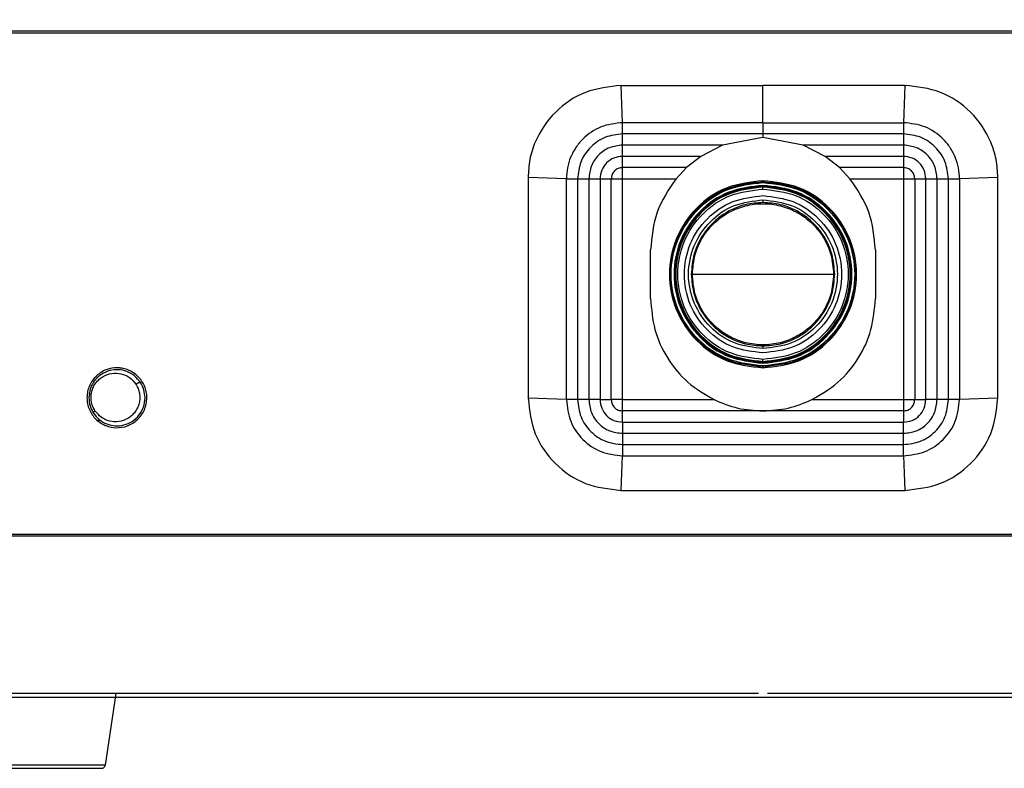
# Model space of a CAD drawing. Header units: millimetres. Extents: x 119 to 1138, y 29 to 774.
# Tile 12 of 53: x 468 to 521, y 318 to 358. Entities that reach past the tile are written whole.
import ezdxf

# ---------------------------------------------------------------- set-up
doc = ezdxf.new("R2010")
doc.units = ezdxf.units.MM
doc.styles.add('SLDTEXTSTYLE0', font='TXT', dxfattribs={"width": 0.7})
doc.dimstyles.new('SLDDIMSTYLE0', dxfattribs={"dimtxt": 9.245947, "dimasz": 3.302, "dimexe": 0, "dimexo": 0.0625, "dimgap": 2.311487, "dimtad": 1, "dimrnd": 1e-09, "dimzin": 4, "dimdsep": 46, "dimtxsty": 'SLDTEXTSTYLE0', "dimsah": 1, "dimcen": 0.09, "dimadec": 0, "dimazin": 1, "dimtfac": 1, "dimtofl": 0, "dimtmove": 0, "dimatfit": 3, "dimfxl": 1, "dimfrac": 2, "dimtolj": 1, "dimtzin": 12, "dimarcsym": 0})
doc.dimstyles.new('SLDDIMSTYLE1', dxfattribs={"dimtxt": 9.245947, "dimasz": 3.302, "dimexe": 0, "dimexo": 0.0625, "dimgap": 2.311487, "dimtad": 1, "dimrnd": 1e-09, "dimzin": 12, "dimdsep": 46, "dimtxsty": 'SLDTEXTSTYLE0', "dimsah": 1, "dimcen": 0.09, "dimadec": 0, "dimazin": 3, "dimtfac": 1, "dimtofl": 0, "dimtmove": 0, "dimatfit": 3, "dimfxl": 1, "dimfrac": 2, "dimtolj": 1, "dimtzin": 12, "dimarcsym": 0})

# ---------------------------------------------------------------- blocks, each defined once
blk = doc.blocks.new('_D')
at = {"color": 7, "linetype": 'Continuous', "lineweight": 0}
for p, q in [((421.077, 322.402), (421.077, 540.538)), ((595.077, 322.402), (595.077, 540.538)), ((421.077, 539.538), (595.077, 539.538))]:
    blk.add_line(p, q, dxfattribs=at)
at = {"color": 7, "linetype": 'Continuous', "lineweight": 18}
for points in [[(421.077, 539.538), (424.379, 539.03), (424.379, 540.046)], [(595.077, 539.538), (591.775, 540.046), (591.775, 539.03)]]:
    blk.add_solid(points, dxfattribs=at)
at = {"color": 7, "linetype": 'Continuous', "lineweight": 18, "insert": (491.575, 551.816), "char_height": 9.525, "attachment_point": 1, "style": 'SLDTEXTSTYLE0'}
blk.add_mtext('174.00', dxfattribs=at)
blk = doc.blocks.new('_D_1')
at = {"color": 7, "linetype": 'Continuous', "lineweight": 0}
for p, q in [((507.077, 514.713), (373.802, 514.713)), ((374.802, 317.602), (374.802, 514.713)), ((435.399, 317.602), (373.802, 317.602))]:
    blk.add_line(p, q, dxfattribs=at)
at = {"color": 7, "linetype": 'Continuous', "lineweight": 18}
for points in [[(374.802, 514.713), (374.294, 511.411), (375.31, 511.411)], [(374.802, 317.602), (375.31, 320.904), (374.294, 320.904)]]:
    blk.add_solid(points, dxfattribs=at)
at = {"color": 7, "linetype": 'Continuous', "lineweight": 18, "insert": (362.523, 394.376), "char_height": 9.525, "attachment_point": 1, "rotation": 90, "style": 'SLDTEXTSTYLE0'}
blk.add_mtext('197.11', dxfattribs=at)

msp = doc.modelspace()

# ---------------------------------------------------------------- linework, layer by layer
at = {"color": 7, "linetype": 'Continuous', "lineweight": 25}
for p, q in [((500.503, 354.094), (508.077, 354.094)), ((500.577, 352.102), (500.503, 354.094)), ((515.651, 354.094), (508.077, 354.094)), ((508.077, 352.102), (508.077, 354.094)), ((515.651, 354.094), (515.577, 352.102)), ((508.077, 352.102), (500.577, 352.102)), ((500.577, 351.502), (500.577, 352.102)), ((508.077, 352.102), (515.577, 352.102)), ((508.077, 352.102), (508.077, 351.502)), ((515.577, 352.102), (515.577, 351.502)), ((508.077, 351.502), (500.577, 351.502)), ((500.577, 350.902), (500.577, 351.502)), ((508.077, 351.302), (505.923, 350.902)), ((515.577, 351.502), (508.077, 351.502)), ((508.077, 351.502), (508.077, 351.302)), ((510.231, 350.902), (508.077, 351.302)), ((515.577, 351.502), (515.577, 350.902)), ((505.923, 350.902), (500.577, 350.902)), ((500.577, 350.302), (500.577, 350.902)), ((505.923, 350.902), (504.76, 350.302)), ((515.577, 350.902), (510.231, 350.902)), ((511.394, 350.302), (510.231, 350.902)), ((515.577, 350.902), (515.577, 350.302)), ((504.76, 350.302), (500.577, 350.302)), ((500.577, 349.702), (500.577, 350.302)), ((504.76, 350.302), (503.998, 349.702)), ((515.577, 350.302), (511.394, 350.302)), ((512.156, 349.702), (511.394, 350.302)), ((515.577, 350.302), (515.577, 349.702)), ((503.998, 349.702), (500.577, 349.702)), ((500.577, 349.102), (500.577, 349.702)), ((503.998, 349.702), (503.434, 349.102)), ((515.577, 349.702), (512.156, 349.702)), ((512.72, 349.102), (512.156, 349.702)), ((515.577, 349.702), (515.577, 349.102)), ((495.534, 349.174), (495.536, 337.374)), ((497.577, 349.102), (495.534, 349.174)), ((520.62, 349.174), (518.577, 349.102)), ((520.618, 337.374), (520.62, 349.174)), ((497.577, 337.302), (497.577, 349.102)), ((497.577, 349.102), (498.177, 349.102)), ((498.177, 349.102), (498.177, 337.302)), ((498.177, 349.102), (498.777, 349.102)), ((498.777, 349.102), (498.777, 337.302)), ((498.777, 349.102), (499.377, 349.102)), ((499.377, 349.102), (499.377, 337.302)), ((499.377, 349.102), (499.977, 349.102)), ((499.977, 337.302), (499.977, 349.102)), ((499.977, 349.102), (500.577, 349.102)), ((500.577, 337.302), (500.577, 349.102)), ((500.577, 349.102), (503.434, 349.102)), ((508.077, 348.96), (508.077, 348.902)), ((508.077, 348.753), (508.077, 348.703)), ((508.077, 348.552), (508.077, 348.658)), ((512.72, 349.102), (515.577, 349.102)), ((515.577, 349.102), (516.177, 349.102)), ((515.577, 349.102), (515.577, 337.302)), ((516.177, 349.102), (516.777, 349.102)), ((516.177, 349.102), (516.177, 337.302)), ((516.777, 349.102), (517.377, 349.102)), ((516.777, 337.302), (516.777, 349.102)), ((517.377, 349.102), (517.977, 349.102)), ((517.377, 337.302), (517.377, 349.102)), ((517.977, 337.302), (517.977, 349.102)), ((517.977, 349.102), (518.577, 349.102)), ((518.577, 349.102), (518.577, 337.302)), ((508.077, 347.976), (508.077, 347.833)), ((502.077, 342.702), (502.077, 345.302)), ((514.077, 345.302), (514.077, 342.702)), ((504.246, 344.002), (504.305, 344.002)), ((511.849, 344.002), (511.908, 344.002)), ((508.077, 340.171), (508.077, 340.028)), ((508.077, 339.346), (508.077, 339.452)), ((508.077, 339.301), (508.077, 339.251)), ((508.077, 339.102), (508.077, 339.044)), ((497.577, 337.302), (495.536, 337.374)), ((498.177, 337.302), (497.577, 337.302)), ((498.777, 337.302), (498.177, 337.302)), ((499.377, 337.302), (498.777, 337.302)), ((499.377, 337.302), (499.977, 337.302)), ((500.577, 337.302), (499.977, 337.302)), ((500.577, 336.702), (500.577, 337.302)), ((500.577, 337.302), (505.462, 337.302)), ((510.692, 337.302), (515.577, 337.302)), ((515.577, 337.302), (515.577, 336.702)), ((515.577, 337.302), (516.177, 337.302)), ((516.177, 337.302), (516.777, 337.302)), ((517.377, 337.302), (516.777, 337.302)), ((517.977, 337.302), (517.377, 337.302)), ((518.577, 337.302), (517.977, 337.302)), ((520.618, 337.374), (518.577, 337.302)), ((500.577, 336.102), (500.577, 336.702)), ((515.577, 336.702), (500.577, 336.702)), ((515.577, 336.702), (515.577, 336.102)), ((472.544, 336.202), (472.691, 336.202)), ((500.577, 336.102), (500.577, 335.502)), ((500.577, 336.102), (515.577, 336.102)), ((515.577, 335.502), (515.577, 336.102)), ((500.577, 335.502), (500.577, 334.902)), ((500.577, 335.502), (515.577, 335.502)), ((515.577, 334.902), (515.577, 335.502)), ((500.577, 334.902), (500.577, 334.302)), ((500.577, 334.902), (515.577, 334.902)), ((515.577, 334.302), (515.577, 334.902)), ((500.504, 332.454), (500.577, 334.302)), ((515.577, 334.302), (515.65, 332.454)), ((473.527, 321.602), (472.953, 317.772))]:
    msp.add_line(p, q, dxfattribs=at)
for points, knots in [([(450.553, 357.002), (450.767, 357.002), (451.196, 357.002), (451.846, 357.002), (452.503, 357.002), (453.165, 357.002), (453.833, 357.002), (454.508, 357.002), (455.188, 357.002), (455.874, 357.002), (457.374, 357.002), (459.733, 357.002), (463.025, 357.002), (466.417, 357.002), (469.903, 357.002), (473.473, 357.002), (478.336, 357.002), (484.589, 357.002), (492.301, 357.002), (500.154, 357.002), (508.077, 357.002), (516, 357.002), (523.853, 357.002), (531.565, 357.002), (537.818, 357.002), (542.681, 357.002), (546.251, 357.002), (549.737, 357.002), (553.129, 357.002), (556.421, 357.002), (558.969, 357.002), (560.831, 357.002), (562.054, 357.002), (563.257, 357.002), (564.442, 357.002), (565.215, 357.002), (565.601, 357.002)], [0, 0, 0, 0, 0.00695, 0.013896, 0.020841, 0.027785, 0.034728, 0.041672, 0.048617, 0.055564, 0.062514, 0.093768, 0.125022, 0.156276, 0.18753, 0.218784, 0.250038, 0.312528, 0.375019, 0.43751, 0.5, 0.562491, 0.624982, 0.687472, 0.749963, 0.781217, 0.812471, 0.843725, 0.874979, 0.906233, 0.937487, 0.949994, 0.962494, 0.974993, 0.987493, 1, 1, 1, 1]), ([(500.503, 354.094), (499.853, 354.021), (498.557, 353.874), (496.9, 352.74), (495.98, 351.377), (495.59, 350.139), (495.553, 349.495), (495.534, 349.174)], [0, 0, 0, 0, 0.251423, 0.501263, 0.750214, 0.875331, 1, 1, 1, 1]), ([(520.62, 349.174), (520.601, 349.497), (520.564, 350.142), (520.172, 351.381), (519.251, 352.743), (517.595, 353.874), (516.3, 354.021), (515.651, 354.094)], [0, 0, 0, 0, 0.12538, 0.250351, 0.499203, 0.749142, 1, 1, 1, 1]), ([(500.577, 352.102), (500.185, 352.057), (499.403, 351.969), (498.566, 351.386), (498.066, 350.78), (497.788, 350.256), (497.61, 349.689), (497.588, 349.298), (497.577, 349.102)], [0, 0, 0, 0, 0.250697, 0.499653, 0.624873, 0.749352, 0.874666, 1, 1, 1, 1]), ([(518.577, 349.102), (518.566, 349.299), (518.544, 349.691), (518.364, 350.259), (518.086, 350.783), (517.585, 351.388), (516.75, 351.969), (515.969, 352.058), (515.577, 352.102)], [0, 0, 0, 0, 0.126047, 0.251214, 0.376237, 0.500811, 0.749865, 1, 1, 1, 1]), ([(508.077, 347.833), (507.759, 347.81), (507.134, 347.765), (506.273, 347.419), (505.554, 346.927), (504.863, 346.178), (504.345, 345.184), (504.276, 344.364), (504.246, 344.002)], [0, 0, 0, 0, 0.158429, 0.312128, 0.45716, 0.590874, 0.819363, 1, 1, 1, 1]), ([(504.305, 344.002), (504.334, 344.359), (504.402, 345.166), (504.912, 346.145), (505.593, 346.881), (506.301, 347.369), (507.148, 347.697), (508.077, 347.813), (509.006, 347.697), (509.853, 347.369), (510.561, 346.881), (511.242, 346.145), (511.752, 345.166), (511.82, 344.359), (511.849, 344.002)], [0, 0, 0, 0, 0.090318, 0.204563, 0.27142, 0.343936, 0.420786, 0.5, 0.579214, 0.656064, 0.72858, 0.795437, 0.909682, 1, 1, 1, 1]), ([(511.908, 344.002), (511.878, 344.364), (511.809, 345.184), (511.291, 346.178), (510.6, 346.927), (509.881, 347.419), (509.02, 347.765), (508.395, 347.81), (508.077, 347.833)], [0, 0, 0, 0, 0.180637, 0.409126, 0.54284, 0.687872, 0.841571, 1, 1, 1, 1]), ([(504.246, 344.002), (504.276, 343.64), (504.345, 342.82), (504.863, 341.826), (505.554, 341.078), (506.273, 340.585), (507.134, 340.239), (507.759, 340.194), (508.077, 340.171)], [0, 0, 0, 0, 0.180637, 0.409126, 0.54284, 0.687872, 0.841571, 1, 1, 1, 1]), ([(504.305, 344.002), (504.914, 344.002), (506.135, 344.002), (507.429, 344.002), (508.077, 344.002)], [0, 0, 0, 0, 0.498558, 1, 1, 1, 1]), ([(511.849, 344.002), (511.82, 343.645), (511.752, 342.838), (511.242, 341.859), (510.561, 341.123), (509.853, 340.635), (509.006, 340.307), (508.077, 340.191), (507.148, 340.307), (506.301, 340.635), (505.593, 341.123), (504.912, 341.859), (504.402, 342.838), (504.334, 343.645), (504.305, 344.002)], [0, 0, 0, 0, 0.090318, 0.204563, 0.27142, 0.343936, 0.420786, 0.5, 0.579214, 0.656064, 0.72858, 0.795437, 0.909682, 1, 1, 1, 1]), ([(508.077, 344.002), (508.72, 344.002), (509.684, 344.002), (510.966, 344.002), (511.555, 344.002), (511.849, 344.002)], [0, 0, 0, 0, 0.50027, 0.750357, 1, 1, 1, 1]), ([(508.077, 340.171), (508.395, 340.194), (509.02, 340.239), (509.881, 340.585), (510.6, 341.078), (511.291, 341.826), (511.809, 342.82), (511.878, 343.64), (511.908, 344.002)], [0, 0, 0, 0, 0.158429, 0.312128, 0.45716, 0.590874, 0.819363, 1, 1, 1, 1]), ([(475.177, 337.402), (475.171, 337.509), (475.158, 337.727), (475.025, 338.137), (474.721, 338.578), (474.288, 338.86), (473.938, 338.968), (473.739, 338.996), (473.44, 339.011), (472.999, 338.937), (472.544, 338.656), (472.262, 338.332), (472.101, 338.046), (471.997, 337.732), (471.984, 337.512), (471.977, 337.402)], [0, 0, 0, 0, 0.061263, 0.125095, 0.249553, 0.37413, 0.43678, 0.4779, 0.499397, 0.624284, 0.749057, 0.813217, 0.874223, 0.937175, 1, 1, 1, 1]), ([(474.836, 338.217), (474.736, 338.343), (474.538, 338.595), (474.12, 338.825), (473.663, 338.924), (473.194, 338.878), (472.752, 338.686), (472.386, 338.356), (472.127, 337.91), (472.094, 337.572), (472.077, 337.402)], [0, 0, 0, 0, 0.124877, 0.249214, 0.373305, 0.497487, 0.622041, 0.747242, 0.873352, 1, 1, 1, 1]), ([(472.403, 336.712), (472.361, 336.787), (472.276, 336.935), (472.205, 337.191), (472.185, 337.458), (472.22, 337.725), (472.31, 337.979), (472.449, 338.207), (472.627, 338.399), (472.904, 338.599), (473.305, 338.737), (473.799, 338.713), (474.265, 338.519), (474.482, 338.257), (474.59, 338.126)], [0, 0, 0, 0, 0.062674, 0.125483, 0.188077, 0.250606, 0.313341, 0.375663, 0.438341, 0.500766, 0.62544, 0.75032, 0.875274, 1, 1, 1, 1]), ([(474.59, 338.126), (474.633, 338.051), (474.718, 337.902), (474.788, 337.645), (474.808, 337.379), (474.772, 337.112), (474.682, 336.858), (474.543, 336.63), (474.364, 336.438), (474.085, 336.238), (473.682, 336.1), (473.188, 336.127), (472.726, 336.322), (472.511, 336.582), (472.403, 336.712)], [0, 0, 0, 0, 0.062912, 0.125558, 0.188088, 0.250821, 0.313308, 0.375802, 0.438495, 0.5008, 0.625394, 0.750191, 0.875081, 1, 1, 1, 1]), ([(474.59, 338.126), (474.601, 338.134), (474.624, 338.151), (474.663, 338.176), (474.704, 338.198), (474.744, 338.215), (474.779, 338.226), (474.807, 338.229), (474.827, 338.227), (474.833, 338.22), (474.836, 338.217)], [0, 0, 0, 0, 0.113149, 0.235876, 0.365937, 0.5, 0.634063, 0.764124, 0.886851, 1, 1, 1, 1]), ([(475.077, 337.402), (475.066, 337.549), (475.043, 337.841), (474.905, 338.092), (474.836, 338.217)], [0, 0, 0, 0, 0.500898, 1, 1, 1, 1]), ([(471.977, 337.402), (471.983, 337.296), (471.996, 337.078), (472.129, 336.668), (472.43, 336.23), (472.782, 335.998), (473.151, 335.848), (473.549, 335.766), (474.148, 335.864), (474.608, 336.146), (474.893, 336.472), (475.053, 336.759), (475.157, 337.073), (475.17, 337.292), (475.177, 337.402)], [0, 0, 0, 0, 0.061075, 0.125117, 0.24965, 0.374383, 0.381338, 0.499354, 0.624309, 0.749349, 0.813175, 0.87479, 0.937278, 1, 1, 1, 1]), ([(472.077, 337.402), (472.088, 337.255), (472.111, 336.962), (472.249, 336.711), (472.318, 336.586)], [0, 0, 0, 0, 0.501372, 1, 1, 1, 1]), ([(472.318, 336.586), (472.417, 336.461), (472.615, 336.211), (473.03, 335.982), (473.484, 335.881), (473.954, 335.925), (474.399, 336.116), (474.768, 336.448), (475.027, 336.895), (475.06, 337.233), (475.077, 337.402)], [0, 0, 0, 0, 0.124824, 0.248959, 0.372817, 0.496949, 0.621696, 0.747201, 0.87343, 1, 1, 1, 1]), ([(495.536, 337.374), (495.612, 336.726), (495.764, 335.429), (496.914, 333.811), (498.548, 332.677), (499.852, 332.529), (500.504, 332.454)], [0, 0, 0, 0, 0.249393, 0.498633, 0.748925, 1, 1, 1, 1]), ([(497.577, 337.302), (497.623, 336.906), (497.716, 336.113), (498.408, 335.132), (499.39, 334.44), (500.182, 334.348), (500.577, 334.302)], [0, 0, 0, 0, 0.249618, 0.500208, 0.750929, 1, 1, 1, 1]), ([(515.577, 334.302), (515.973, 334.348), (516.766, 334.441), (517.748, 335.133), (518.439, 336.115), (518.531, 336.907), (518.577, 337.302)], [0, 0, 0, 0, 0.249608, 0.500185, 0.750919, 1, 1, 1, 1]), ([(515.65, 332.454), (516.304, 332.529), (517.609, 332.678), (519.242, 333.814), (520.391, 335.432), (520.543, 336.727), (520.618, 337.374)], [0, 0, 0, 0, 0.251613, 0.501758, 0.751142, 1, 1, 1, 1]), ([(472.318, 336.586), (472.316, 336.593), (472.312, 336.606), (472.328, 336.637), (472.358, 336.674), (472.389, 336.7), (472.403, 336.712)], [0, 0, 0, 0, 0.24364, 0.5, 0.75636, 1, 1, 1, 1]), ([(567.413, 330.002), (567.192, 330.002), (566.751, 330.002), (566.081, 330.002), (565.406, 330.002), (564.724, 330.002), (564.036, 330.002), (563.341, 330.002), (562.64, 330.002), (561.933, 330.002), (560.389, 330.002), (557.958, 330.002), (554.565, 330.002), (551.068, 330.002), (547.473, 330.002), (543.791, 330.002), (538.774, 330.002), (532.322, 330.002), (524.362, 330.002), (516.256, 330.002), (508.077, 330.002), (499.898, 330.002), (491.792, 330.002), (483.832, 330.002), (477.38, 330.002), (472.363, 330.002), (468.681, 330.002), (465.086, 330.002), (461.589, 330.002), (458.196, 330.002), (455.571, 330.002), (453.653, 330.002), (452.393, 330.002), (451.155, 330.002), (449.935, 330.002), (449.139, 330.002), (448.741, 330.002)], [0, 0, 0, 0, 0.00695, 0.013896, 0.020841, 0.027785, 0.034729, 0.041672, 0.048617, 0.055564, 0.062514, 0.093768, 0.125022, 0.156276, 0.18753, 0.218784, 0.250038, 0.312529, 0.375019, 0.43751, 0.5, 0.562491, 0.624981, 0.687472, 0.749963, 0.781217, 0.812471, 0.843725, 0.874979, 0.906233, 0.937487, 0.949994, 0.962494, 0.974993, 0.987493, 1, 1, 1, 1]), ([(421.077, 321.402), (421.078, 321.402), (421.08, 321.402), (421.096, 321.402), (421.122, 321.402), (421.158, 321.402), (421.205, 321.402), (421.262, 321.402), (421.329, 321.402), (421.406, 321.402), (421.597, 321.402), (421.984, 321.402), (422.715, 321.402), (423.65, 321.402), (424.79, 321.402), (426.13, 321.402), (428.179, 321.402), (431.227, 321.402), (435.623, 321.402), (440.717, 321.402), (446.46, 321.402), (452.796, 321.402), (459.665, 321.402), (467, 321.402), (474.73, 321.402), (482.782, 321.402), (491.077, 321.402), (499.536, 321.402), (508.077, 321.402), (516.618, 321.402), (525.077, 321.402), (533.372, 321.402), (541.424, 321.402), (549.154, 321.402), (556.489, 321.402), (563.358, 321.402), (569.694, 321.402), (575.437, 321.402), (580.531, 321.402), (584.927, 321.402), (587.975, 321.402), (590.024, 321.402), (591.364, 321.402), (592.504, 321.402), (593.44, 321.402), (594.17, 321.402), (594.588, 321.402), (594.814, 321.402), (594.932, 321.402), (595.015, 321.402), (595.067, 321.402), (595.074, 321.402), (595.077, 321.402)], [0, 0, 0, 0, 0.003475, 0.006949, 0.010422, 0.013894, 0.017366, 0.020838, 0.024311, 0.027785, 0.03126, 0.046888, 0.062517, 0.078145, 0.093774, 0.109402, 0.125031, 0.156278, 0.187525, 0.218773, 0.25002, 0.281268, 0.312515, 0.343763, 0.37501, 0.406258, 0.437505, 0.468753, 0.5, 0.531248, 0.562495, 0.593743, 0.62499, 0.656238, 0.687485, 0.718732, 0.74998, 0.781227, 0.812475, 0.843722, 0.87497, 0.890598, 0.906227, 0.921855, 0.937484, 0.953112, 0.96874, 0.974995, 0.981245, 0.987495, 0.993746, 1, 1, 1, 1]), ([(507.838, 321.602), (505.137, 321.602), (499.654, 321.602), (491.47, 321.602), (483.366, 321.602), (475.5, 321.602), (467.948, 321.602), (460.783, 321.602), (454.073, 321.602), (447.883, 321.602), (442.273, 321.602), (437.296, 321.602), (433.001, 321.602), (429.431, 321.602), (426.613, 321.602), (424.595, 321.602), (423.323, 321.602), (423.165, 321.602), (423.087, 321.602)], [0, 0, 0, 0, 0.060817, 0.123429, 0.186042, 0.248654, 0.311266, 0.373878, 0.43649, 0.499102, 0.561715, 0.624327, 0.686939, 0.749551, 0.812163, 0.874776, 0.937388, 1, 1, 1, 1]), ([(593.067, 321.602), (592.989, 321.602), (592.831, 321.602), (591.559, 321.602), (589.541, 321.602), (586.724, 321.602), (583.153, 321.602), (578.858, 321.602), (573.881, 321.602), (568.271, 321.602), (562.081, 321.602), (555.371, 321.602), (548.206, 321.602), (540.654, 321.602), (532.788, 321.602), (524.684, 321.602), (516.5, 321.602), (511.017, 321.602), (508.316, 321.602)], [0, 0, 0, 0, 0.062612, 0.125224, 0.187837, 0.250449, 0.313061, 0.375673, 0.438285, 0.500898, 0.56351, 0.626122, 0.688734, 0.751346, 0.813958, 0.876571, 0.939183, 1, 1, 1, 1]), ([(472.953, 317.772), (472.914, 317.772), (472.827, 317.772), (472.167, 317.772), (471.288, 317.772), (470.373, 317.772), (469.278, 317.772), (468.077, 317.772), (466.876, 317.772), (465.781, 317.772), (464.866, 317.772), (463.987, 317.772), (463.327, 317.772), (463.24, 317.772), (463.201, 317.772)], [0, 0, 0, 0, 0.090318, 0.204563, 0.27142, 0.343936, 0.420786, 0.5, 0.579214, 0.656064, 0.72858, 0.795437, 0.909682, 1, 1, 1, 1]), ([(463.399, 317.602), (463.436, 317.602), (463.519, 317.602), (464.153, 317.602), (464.997, 317.602), (465.874, 317.602), (466.925, 317.602), (468.077, 317.602), (469.229, 317.602), (470.28, 317.602), (471.157, 317.602), (472.002, 317.602), (472.635, 317.602), (472.718, 317.602), (472.755, 317.602)], [0, 0, 0, 0, 0.0903184, 0.2045632, 0.2714199, 0.3439362, 0.4207855, 0.5, 0.5792145, 0.6560638, 0.7285801, 0.7954368, 0.9096816, 1, 1, 1, 1]), ([(472.755, 317.602), (472.778, 317.604), (472.825, 317.609), (472.888, 317.647), (472.935, 317.704), (472.947, 317.75), (472.953, 317.772)], [0, 0, 0, 0, 0.241933, 0.5, 0.758067, 1, 1, 1, 1])]:
    msp.add_open_spline(points, degree=3, knots=knots, dxfattribs=at)
for points in [[(450.611, 356.902), (452.581, 356.902), (456.52, 356.902), (463.026, 356.902), (469.897, 356.902), (477.118, 356.902), (484.612, 356.902), (492.317, 356.902), (500.162, 356.902), (508.077, 356.902), (515.992, 356.902), (523.837, 356.902), (531.542, 356.902), (539.036, 356.902), (546.257, 356.902), (553.128, 356.902), (559.634, 356.902), (563.573, 356.902), (565.543, 356.902)], [(500.577, 351.502), (500.263, 351.466), (499.634, 351.394), (498.84, 350.839), (498.285, 350.045), (498.213, 349.417), (498.177, 349.102)], [(517.977, 349.102), (517.941, 349.417), (517.869, 350.045), (517.314, 350.839), (516.521, 351.394), (515.892, 351.466), (515.577, 351.502)], [(500.577, 350.902), (500.341, 350.875), (499.869, 350.821), (499.274, 350.405), (498.858, 349.81), (498.804, 349.338), (498.777, 349.102)], [(517.377, 349.102), (517.35, 349.338), (517.296, 349.81), (516.88, 350.405), (516.285, 350.821), (515.813, 350.875), (515.577, 350.902)], [(500.577, 350.302), (500.42, 350.284), (500.105, 350.248), (499.709, 349.97), (499.431, 349.574), (499.395, 349.259), (499.377, 349.102)], [(516.777, 349.102), (516.759, 349.259), (516.723, 349.574), (516.445, 349.97), (516.049, 350.248), (515.734, 350.284), (515.577, 350.302)], [(500.577, 349.702), (500.498, 349.693), (500.341, 349.675), (500.143, 349.536), (500.004, 349.338), (499.986, 349.181), (499.977, 349.102)], [(516.177, 349.102), (516.168, 349.181), (516.15, 349.338), (516.011, 349.536), (515.813, 349.675), (515.656, 349.693), (515.577, 349.702)], [(503.434, 349.102), (503.043, 348.527), (502.262, 347.378), (502.139, 345.994), (502.077, 345.302)], [(508.077, 349.002), (507.423, 348.927), (506.114, 348.777), (504.449, 347.62), (503.337, 345.968), (502.947, 344.002), (503.337, 342.036), (504.449, 340.384), (506.114, 339.227), (507.423, 339.077), (508.077, 339.002)], [(508.077, 339.044), (507.428, 339.119), (506.13, 339.268), (504.48, 340.414), (503.377, 342.053), (502.99, 344.002), (503.377, 345.951), (504.48, 347.59), (506.13, 348.736), (507.428, 348.885), (508.077, 348.96)], [(508.077, 339.102), (507.436, 339.176), (506.153, 339.323), (504.522, 340.456), (503.432, 342.076), (503.049, 344.002), (503.432, 345.928), (504.522, 347.548), (506.153, 348.681), (507.436, 348.828), (508.077, 348.902)], [(508.077, 348.753), (507.455, 348.682), (506.211, 348.539), (504.63, 347.44), (503.573, 345.87), (503.202, 344.002), (503.573, 342.134), (504.63, 340.564), (506.211, 339.465), (507.455, 339.322), (508.077, 339.251)], [(508.077, 348.703), (507.462, 348.633), (506.231, 348.491), (504.666, 347.404), (503.621, 345.85), (503.253, 344.002), (503.621, 342.154), (504.666, 340.6), (506.231, 339.513), (507.462, 339.371), (508.077, 339.301)], [(508.077, 348.658), (507.468, 348.588), (506.249, 348.449), (504.699, 347.372), (503.663, 345.833), (503.299, 344.002), (503.663, 342.172), (504.699, 340.632), (506.249, 339.556), (507.468, 339.416), (508.077, 339.346)], [(508.077, 339.002), (508.731, 339.077), (510.04, 339.227), (511.705, 340.384), (512.817, 342.036), (513.207, 344.002), (512.817, 345.968), (511.705, 347.62), (510.04, 348.777), (508.731, 348.927), (508.077, 349.002)], [(508.077, 348.96), (508.726, 348.885), (510.024, 348.736), (511.674, 347.59), (512.777, 345.951), (513.164, 344.002), (512.777, 342.053), (511.674, 340.414), (510.024, 339.268), (508.726, 339.119), (508.077, 339.044)], [(508.077, 348.902), (508.718, 348.828), (510.001, 348.681), (511.632, 347.548), (512.722, 345.928), (513.105, 344.002), (512.722, 342.076), (511.632, 340.456), (510.001, 339.323), (508.718, 339.176), (508.077, 339.102)], [(508.077, 339.251), (508.699, 339.322), (509.943, 339.465), (511.524, 340.564), (512.581, 342.134), (512.952, 344.002), (512.581, 345.87), (511.524, 347.44), (509.943, 348.539), (508.699, 348.682), (508.077, 348.753)], [(508.077, 339.301), (508.692, 339.371), (509.923, 339.513), (511.488, 340.6), (512.533, 342.154), (512.901, 344.002), (512.533, 345.85), (511.488, 347.404), (509.923, 348.491), (508.692, 348.633), (508.077, 348.703)], [(508.077, 339.346), (508.686, 339.416), (509.905, 339.556), (511.455, 340.632), (512.491, 342.172), (512.855, 344.002), (512.491, 345.833), (511.455, 347.372), (509.905, 348.449), (508.686, 348.588), (508.077, 348.658)], [(514.077, 345.302), (514.015, 345.994), (513.892, 347.378), (513.111, 348.527), (512.72, 349.102)], [(508.077, 339.452), (507.482, 339.52), (506.29, 339.657), (504.776, 340.709), (503.764, 342.213), (503.409, 344.002), (503.764, 345.791), (504.776, 347.295), (506.29, 348.347), (507.482, 348.484), (508.077, 348.552)], [(508.077, 339.802), (507.527, 339.865), (506.428, 339.991), (505.03, 340.963), (504.096, 342.351), (503.768, 344.002), (504.096, 345.653), (505.03, 347.041), (506.428, 348.013), (507.527, 348.139), (508.077, 348.202)], [(508.077, 348.552), (508.673, 348.484), (509.864, 348.347), (511.378, 347.295), (512.39, 345.791), (512.745, 344.002), (512.39, 342.213), (511.378, 340.709), (509.864, 339.657), (508.673, 339.52), (508.077, 339.452)], [(508.077, 348.202), (508.627, 348.139), (509.726, 348.013), (511.124, 347.041), (512.058, 345.653), (512.386, 344.002), (512.058, 342.351), (511.124, 340.963), (509.726, 339.991), (508.627, 339.865), (508.077, 339.802)], [(508.077, 340.028), (507.557, 340.088), (506.517, 340.207), (505.194, 341.126), (504.31, 342.44), (504, 344.002), (504.31, 345.564), (505.194, 346.878), (506.517, 347.797), (507.557, 347.916), (508.077, 347.976)], [(508.077, 347.976), (508.597, 347.916), (509.637, 347.797), (510.96, 346.878), (511.844, 345.564), (512.154, 344.002), (511.844, 342.44), (510.96, 341.126), (509.637, 340.207), (508.597, 340.088), (508.077, 340.028)], [(502.077, 342.702), (502.122, 342.142), (502.213, 341.021), (502.934, 339.479), (504.008, 338.157), (504.977, 337.587), (505.462, 337.302)], [(510.692, 337.302), (511.177, 337.587), (512.146, 338.157), (513.22, 339.479), (513.941, 341.021), (514.032, 342.142), (514.077, 342.702)], [(498.177, 337.302), (498.213, 336.988), (498.285, 336.359), (498.84, 335.565), (499.634, 335.01), (500.263, 334.938), (500.577, 334.902)], [(498.777, 337.302), (498.804, 337.066), (498.858, 336.594), (499.274, 335.999), (499.869, 335.583), (500.341, 335.529), (500.577, 335.502)], [(499.377, 337.302), (499.395, 337.145), (499.431, 336.83), (499.709, 336.434), (500.105, 336.156), (500.42, 336.12), (500.577, 336.102)], [(499.977, 337.302), (499.986, 337.223), (500.004, 337.066), (500.143, 336.868), (500.341, 336.729), (500.498, 336.711), (500.577, 336.702)], [(505.462, 337.302), (505.881, 337.128), (506.718, 336.78), (507.624, 336.728), (508.077, 336.702)], [(508.077, 336.702), (508.53, 336.728), (509.436, 336.78), (510.273, 337.128), (510.692, 337.302)], [(515.577, 334.902), (515.892, 334.938), (516.521, 335.01), (517.314, 335.565), (517.869, 336.359), (517.941, 336.988), (517.977, 337.302)], [(515.577, 335.502), (515.813, 335.529), (516.285, 335.583), (516.88, 335.999), (517.296, 336.594), (517.35, 337.066), (517.377, 337.302)], [(515.577, 336.102), (515.734, 336.12), (516.049, 336.156), (516.445, 336.434), (516.723, 336.83), (516.759, 337.145), (516.777, 337.302)], [(515.577, 336.702), (515.656, 336.711), (515.813, 336.729), (516.011, 336.868), (516.15, 337.066), (516.168, 337.223), (516.177, 337.302)], [(500.577, 334.302), (503.077, 334.302), (508.077, 334.302), (513.077, 334.302), (515.577, 334.302)], [(500.504, 332.454), (503.029, 332.454), (508.077, 332.454), (513.126, 332.454), (515.65, 332.454)], [(567.277, 330.102), (565.251, 330.102), (561.197, 330.102), (554.499, 330.102), (547.423, 330.102), (539.984, 330.102), (532.261, 330.102), (524.321, 330.102), (516.236, 330.102), (508.077, 330.102), (499.918, 330.102), (491.833, 330.102), (483.893, 330.102), (476.17, 330.102), (468.731, 330.102), (461.655, 330.102), (454.957, 330.102), (450.903, 330.102), (448.877, 330.102)]]:
    msp.add_open_spline(points, degree=3, dxfattribs=at)

# ---------------------------------------------------------------- dimensions: what is measured, and where the dimension line sits
at = {"color": 7, "linetype": 'Continuous', "lineweight": 18}
dim = msp.add_linear_dim(base=(595.077, 539.538), p1=(421.077, 321.402), p2=(595.077, 321.402), dimstyle='SLDDIMSTYLE0', dxfattribs=at)
dim.commit()
dim.dimension.update_dxf_attribs({"geometry": '_D', "text_midpoint": (510.978, 539.538), "dimtype": 160})
dim = msp.add_linear_dim(base=(374.802, 514.713), p1=(436.399, 317.602), p2=(508.077, 514.713), angle=90, dimstyle='SLDDIMSTYLE1', dxfattribs=at)
dim.commit()
dim.dimension.update_dxf_attribs({"geometry": '_D_1', "text_midpoint": (374.802, 413.778), "dimtype": 160})

doc.saveas('drawing.dxf')
